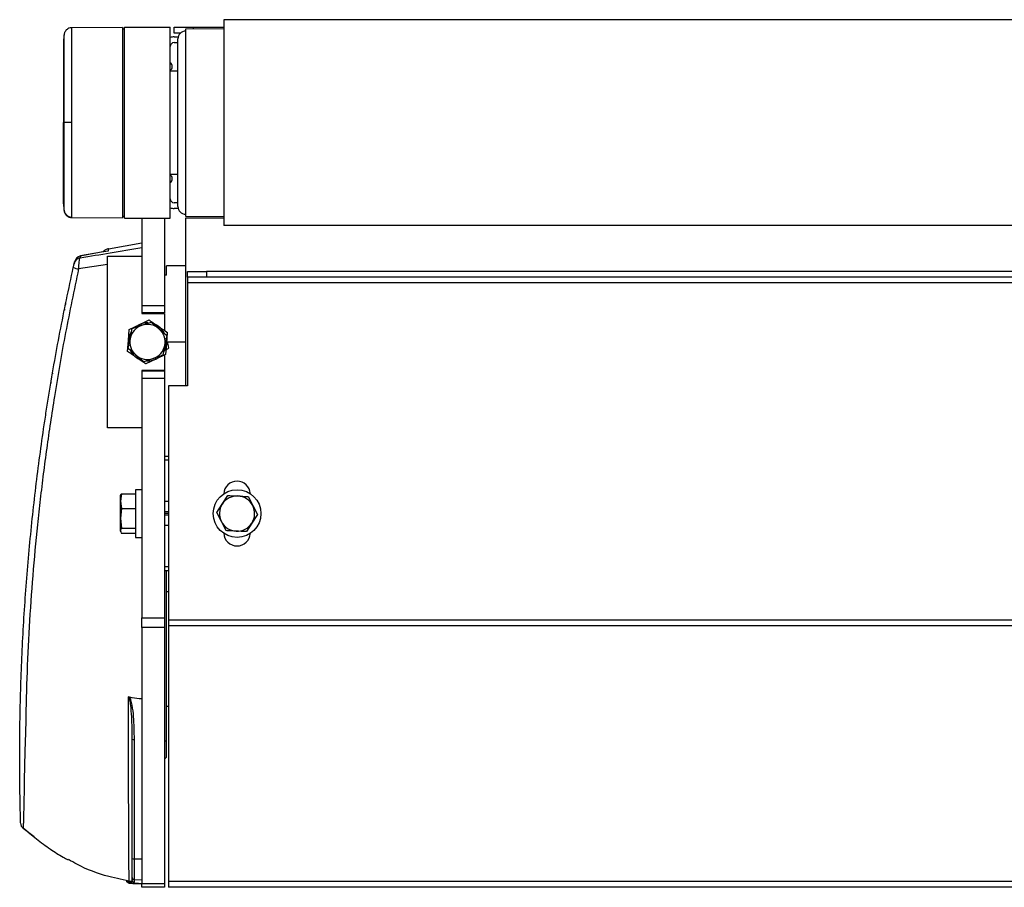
# Model space of a CAD drawing. Header units: millimetres. Extents: x 0 to 420, y 0 to 297.
# Tile 22 of 24: x 280 to 310, y 206 to 232. Entities that reach past the tile are written whole.
import ezdxf

# ---------------------------------------------------------------- set-up
doc = ezdxf.new("R2010")
doc.units = ezdxf.units.MM

msp = doc.modelspace()

# ---------------------------------------------------------------- linework, layer by layer
at = {"color": 7, "linetype": 'Continuous', "lineweight": 25}
for p, q in [((321.3081, 232.3716), (286.6153, 232.3716)), ((286.6153, 232.3716), (286.6153, 226.1269)), ((283.5508, 232.1398), (282.0021, 232.1263)), ((282.0021, 232.1263), (282.0021, 232.1263)), ((283.5508, 232.1398), (283.5508, 226.3587)), ((283.6086, 232.0825), (283.5508, 232.0835)), ((283.6086, 232.1403), (284.9963, 232.1403)), ((283.6086, 226.3582), (283.6086, 232.1403)), ((284.9963, 226.3582), (284.9963, 232.1403)), ((285.1119, 231.9669), (285.1119, 232.1403)), ((285.1119, 232.1403), (285.6901, 232.1403)), ((286.6153, 232.0897), (285.4589, 232.0825)), ((285.4589, 232.0825), (285.4589, 226.416)), ((285.6901, 232.1403), (286.6153, 232.1403)), ((285.6901, 232.1403), (285.6901, 232.084)), ((285.3059, 231.9669), (285.1119, 231.9669)), ((285.1119, 231.8512), (285.2349, 231.8512)), ((285.2276, 229.2493), (285.2276, 231.7934)), ((285.1119, 231.6778), (285.2276, 231.6778)), ((285.2276, 230.8105), (284.9963, 230.8105)), ((281.7742, 229.2493), (281.7583, 229.2493)), ((285.2276, 226.7051), (285.2276, 229.2493)), ((284.9963, 227.6881), (285.2276, 227.6881)), ((285.2276, 226.8208), (285.1119, 226.8208)), ((285.2349, 226.6473), (285.1119, 226.6473)), ((282.0021, 226.3722), (283.5508, 226.3587)), ((283.5508, 226.415), (283.6086, 226.416)), ((283.6086, 226.3582), (284.9963, 226.3582)), ((284.129, 226.3582), (284.129, 223.71)), ((284.8228, 226.3582), (284.8228, 223.71)), ((285.4589, 226.416), (286.6153, 226.4088)), ((286.6153, 226.3582), (285.4589, 226.3582)), ((285.4589, 226.3582), (285.4589, 221.2699)), ((321.3081, 226.1269), (286.6153, 226.1269)), ((283.1236, 225.4256), (284.129, 225.6029)), ((282.2773, 225.2067), (282.2647, 225.1503)), ((283.0882, 219.9978), (283.0882, 225.2018)), ((283.0882, 225.2018), (284.129, 225.2018)), ((284.129, 225.2018), (284.129, 223.4671)), ((282.0792, 224.973), (282.0918, 225.0295)), ((283.0882, 224.9475), (282.214, 224.8127)), ((285.4589, 224.9127), (284.8806, 224.9127)), ((284.8806, 224.6236), (284.8806, 224.9127)), ((284.8806, 224.6236), (284.8228, 224.6236)), ((285.5167, 224.5657), (285.5167, 224.7392)), ((285.5167, 224.7392), (286.0949, 224.7392)), ((286.0949, 224.5657), (285.5167, 224.5657)), ((285.5167, 224.5657), (285.5167, 224.3923)), ((286.0949, 224.7392), (286.0949, 224.5657)), ((321.8285, 224.7392), (286.0949, 224.7392)), ((321.8285, 224.5657), (286.0949, 224.5657)), ((322.4067, 224.3923), (285.5167, 224.3923)), ((285.5167, 224.3923), (285.5167, 221.2699)), ((284.129, 223.71), (284.8228, 223.71)), ((284.8228, 223.71), (284.8228, 223.4787)), ((284.8228, 223.4787), (284.129, 223.4787)), ((284.129, 223.4671), (284.8228, 223.4671)), ((284.8228, 223.4671), (284.8228, 222.9451)), ((283.7504, 222.9753), (284.051, 223.1205)), ((284.051, 223.1205), (284.3516, 223.2657)), ((284.4218, 223.2044), (284.6538, 223.0016)), ((283.7258, 222.6424), (283.7504, 222.9753)), ((283.7788, 222.7032), (283.8385, 223.0055)), ((284.6538, 223.0016), (284.8858, 222.7987)), ((284.8858, 222.7987), (284.8261, 222.4964)), ((284.9037, 222.8901), (284.8791, 222.5572)), ((283.7012, 222.3095), (283.7258, 222.6424)), ((283.7191, 222.4009), (283.7788, 222.7032)), ((284.8261, 222.4964), (284.7664, 222.1941)), ((284.8791, 222.5572), (284.8545, 222.2243)), ((284.8806, 222.5998), (285.4589, 222.5998)), ((283.9511, 222.198), (283.7191, 222.4009)), ((284.1831, 221.9952), (283.9511, 222.198)), ((284.8545, 222.2243), (284.5539, 222.0791)), ((284.8228, 222.209), (284.8228, 221.7325)), ((284.9465, 222.4238), (284.8631, 222.3413)), ((284.5539, 222.0791), (284.2533, 221.934)), ((284.8228, 221.7325), (284.129, 221.7325)), ((284.129, 221.7325), (284.129, 219.9978)), ((284.129, 221.7209), (284.8228, 221.7209)), ((284.8228, 221.7325), (284.8228, 221.7209)), ((284.8228, 221.7209), (284.8228, 221.4896)), ((284.8228, 221.4896), (284.129, 221.4896)), ((284.129, 221.4896), (284.129, 214.2298)), ((284.8228, 221.4896), (284.8228, 214.2298)), ((285.5167, 221.2699), (284.9385, 221.2699)), ((284.9385, 221.2699), (284.9385, 214.1678)), ((284.129, 219.9978), (283.0882, 219.9978)), ((284.9385, 219.1305), (284.8228, 219.1305)), ((284.9385, 219.0149), (284.8228, 219.0149)), ((283.5114, 217.9897), (283.4814, 217.7698)), ((283.5114, 217.9897), (283.9439, 217.9897)), ((284.129, 218.1187), (283.9439, 218.1187)), ((283.9439, 218.1187), (283.9439, 216.6731)), ((283.4877, 217.9471), (283.4814, 217.9296)), ((283.4814, 217.7698), (283.4814, 217.9296)), ((283.4814, 217.7698), (283.5114, 217.55)), ((283.4814, 217.2531), (283.4814, 217.7698)), ((284.9385, 217.7602), (284.8228, 217.7602)), ((286.4045, 217.4256), (286.5712, 217.6848)), ((286.5712, 217.6848), (286.738, 217.9439)), ((287.3536, 217.9141), (287.4946, 217.6401)), ((283.5114, 217.55), (283.4814, 217.2531)), ((283.5114, 217.55), (283.9439, 217.55)), ((284.9385, 217.4493), (284.8228, 217.4493)), ((284.9385, 217.3959), (284.8228, 217.3959)), ((286.5455, 217.1516), (286.4045, 217.4256)), ((287.4946, 217.6401), (287.6356, 217.3661)), ((283.4814, 217.2531), (283.5114, 216.9561)), ((283.4814, 216.8791), (283.4814, 217.2531)), ((284.9385, 217.3425), (284.8228, 217.3425)), ((286.6865, 216.8776), (286.5455, 217.1516)), ((287.4689, 217.107), (287.3021, 216.8479)), ((287.6356, 217.3661), (287.4689, 217.107)), ((283.4814, 216.8622), (283.4814, 216.8791)), ((283.4814, 216.8622), (283.4877, 216.8446)), ((283.5114, 216.9561), (283.9439, 216.9561)), ((283.5114, 216.8021), (283.9439, 216.8021)), ((284.9385, 217.0316), (284.8228, 217.0316)), ((283.9439, 216.6731), (284.129, 216.6731)), ((284.9385, 215.7769), (284.8228, 215.7769)), ((284.9385, 215.6612), (284.8228, 215.6612)), ((284.8806, 211.3246), (284.8806, 215.6612)), ((284.9385, 215.0252), (284.8806, 215.0252)), ((284.129, 213.9407), (284.129, 214.2298)), ((284.129, 214.2298), (284.8228, 214.2298)), ((284.8228, 214.2298), (284.8228, 213.9407)), ((322.985, 214.1678), (284.9385, 214.1678)), ((284.9385, 214.1678), (284.9385, 213.9944)), ((284.8228, 213.9407), (284.129, 213.9407)), ((284.129, 213.9407), (284.129, 206.1785)), ((284.8228, 213.9407), (284.8228, 206.1785)), ((322.985, 213.9944), (284.9385, 213.9944)), ((284.9385, 213.9944), (284.9385, 206.2364)), ((284.8806, 211.5559), (284.9385, 211.5559)), ((284.8806, 210.5103), (284.8806, 211.3246)), ((283.8399, 206.933), (283.8399, 210.5508)), ((283.8967, 210.5458), (283.8967, 206.9279)), ((284.8228, 210.4906), (284.8806, 210.5103)), ((284.8691, 210.5063), (284.8691, 209.9972)), ((284.8228, 209.9509), (284.8691, 209.9972)), ((280.8654, 207.5906), (280.5329, 207.85)), ((283.8399, 206.356), (283.8399, 206.933)), ((283.8967, 206.9279), (284.129, 206.9276)), ((283.8967, 206.9279), (283.8967, 206.2982)), ((283.8399, 206.273), (283.8399, 206.356)), ((283.6526, 206.2392), (283.8025, 206.2109)), ((283.6526, 206.2392), (283.7288, 206.2392)), ((284.0348, 206.1737), (283.7625, 206.1787)), ((283.8567, 206.1787), (284.0211, 206.1756)), ((283.8967, 206.2982), (284.129, 206.2942)), ((283.8967, 206.2982), (283.8967, 206.2153)), ((284.0211, 206.1756), (284.1288, 206.1737)), ((284.0211, 206.1756), (284.0348, 206.1737)), ((284.0348, 206.1737), (284.1025, 206.1737)), ((284.129, 206.1785), (284.8228, 206.1785)), ((284.129, 206.0629), (284.129, 206.1785)), ((284.8228, 206.0629), (284.129, 206.0629)), ((284.8228, 206.1785), (284.8228, 206.0629)), ((322.985, 206.2364), (284.9385, 206.2364)), ((284.9385, 206.2364), (284.9385, 206.0629)), ((322.985, 206.0629), (284.9385, 206.0629))]:
    msp.add_line(p, q, dxfattribs=at)
at = {"color": 7, "linetype": 'Continuous', "lineweight": 25, "flags": 128}
for points in [[(282.0022, 229.2493), (281.9603, 229.2493), (281.92, 229.2493), (281.8824, 229.2493), (281.8488, 229.2493), (281.8204, 229.2493), (281.798, 229.2493), (281.7824, 229.2493), (281.7742, 229.2493)], [(283.1151, 225.3571), (282.9008, 225.3187), (282.258, 225.2033)], [(283.1114, 225.3564), (282.9119, 225.3206), (282.2773, 225.2067)], [(281.8284, 223.7693), (281.8188, 223.7457), (281.8111, 223.7173)], [(281.7857, 223.5919), (281.7834, 223.5672), (281.7839, 223.5589)], [(281.43, 221.6628), (281.4245, 221.6499), (281.4196, 221.631)], [(281.3763, 221.376), (281.3747, 221.3547), (281.3748, 221.3509)]]:
    msp.add_lwpolyline(points, dxfattribs=at)
at = {"color": 7, "linetype": 'Continuous', "lineweight": 25}
msp.add_circle((287.02, 217.3959), 0.7228, dxfattribs=at)
for centre, radius, start, end in [((285.4589, 231.7934), 0.2313, 90, 180), ((285.1119, 231.5621), 0.2891, 90, 113.57818), ((285.1119, 231.5621), 0.1156, 90, 180), ((284.9096, 230.9492), 0.1446, 306.8699, 53.1301), ((284.9096, 227.5493), 0.1446, 306.8699, 53.1301), ((285.1119, 226.9364), 0.1156, 180, 270), ((285.1119, 226.9364), 0.2891, 246.42182, 270), ((285.4589, 226.7051), 0.2313, 180, 270), ((282.0038, 226.615), 0.231, 186.17949, 269.5857), ((282.3048, 224.9226), 0.2312, 99.97395, 167.40694), ((282.3174, 224.979), 0.2312, 99.98528, 167.36196), ((282.3541, 225.6028), 0.8024, 248.01862, 259.94082), ((284.3024, 222.5998), 0.5337, 108.83076, 168.83076), ((284.3024, 222.5998), 0.5782, 115.77549, 130.96834), ((284.3024, 222.5998), 0.5782, 88.05447, 115.77549), ((284.3024, 222.5998), 0.5337, 48.83076, 108.83076), ((284.3024, 222.5998), 0.5782, 55.77549, 70.96834), ((284.3024, 222.5998), 0.5782, 28.05447, 55.77549), ((284.3024, 222.5998), 0.5782, 148.05447, 175.77549), ((284.3024, 222.5998), 0.5337, 348.83076, 48.83076), ((284.3024, 222.5998), 0.5782, 175.77549, 190.96834), ((284.3024, 222.5998), 0.5337, 168.83076, 228.83076), ((284.3024, 222.5998), 0.5337, 288.83076, 348.83076), ((284.3024, 222.5998), 0.5782, 328.05447, 355.77549), ((284.3024, 222.5998), 0.5782, 355.77549, 10.96834), ((284.3024, 222.5998), 0.5782, 208.05447, 235.77549), ((284.3024, 222.5998), 0.5337, 228.83076, 288.83076), ((284.3024, 222.5998), 0.5782, 295.77549, 310.96834), ((284.3024, 222.5998), 0.5782, 235.77549, 250.96834), ((284.3024, 222.5998), 0.5782, 268.05447, 295.77549), ((287.02, 217.9741), 0.4047, 2.96843, 177.03157), ((287.02, 217.3959), 0.5337, 147.23333, 207.23333), ((287.02, 217.3959), 0.5337, 87.23333, 147.23333), ((287.02, 217.3959), 0.5337, 27.23333, 87.23333), ((287.02, 217.3959), 0.5337, 327.23333, 27.23333), ((287.02, 217.3959), 0.5337, 207.23333, 267.23333), ((287.02, 217.3959), 0.5337, 267.23333, 327.23333), ((287.02, 216.8177), 0.4047, 182.96843, 357.03157), ((283.8828, 210.7116), 0.1664, 255.06165, 274.80171), ((280.6885, 208.016), 0.2313, 181.75327, 226.79673), ((283.8828, 207.0937), 0.1664, 255.06165, 274.80171), ((283.8977, 206.2731), 0.0578, 180.03218, 269.03367)]:
    msp.add_arc(centre, radius, start, end, dxfattribs=at)
for points, knots in [([(282.001, 232.1247), (281.9744, 232.1223), (281.9247, 232.1179), (281.8643, 232.0825), (281.8228, 232.0417), (281.7968, 232.0006), (281.7825, 231.9639), (281.7757, 231.9347), (281.7741, 231.9182), (281.7735, 231.9117)], [0, 0, 0, 0, 0.2316109, 0.431758, 0.5981677, 0.7386349, 0.8537726, 0.9421464, 1, 1, 1, 1]), ([(282.0021, 232.1182), (282.0021, 232.1201), (282.0022, 232.1261), (282.0021, 232.0631), (282.0021, 231.9245), (282.0023, 231.7027), (282.0021, 231.41), (282.0021, 231.0586), (282.0022, 230.6525), (282.0021, 230.2104), (282.0021, 229.7369), (282.0021, 229.4134), (282.0022, 229.2493)], [0, 0, 0, 0, 0.0425476, 0.1409428, 0.2467955, 0.3557179, 0.4615695, 0.5704907, 0.6763419, 0.7852629, 0.8910974, 1, 1, 1, 1]), ([(281.7744, 231.9221), (281.771, 231.8883), (281.7643, 231.8206), (281.7603, 231.7528), (281.7583, 231.7189)], [0, 0, 0, 0, 0.5005685, 1, 1, 1, 1]), ([(281.7583, 231.7056), (281.7583, 231.7078), (281.7583, 231.714), (281.7583, 231.6089), (281.7583, 231.398), (281.7583, 231.0932), (281.7583, 230.7068), (281.7583, 230.2582), (281.7583, 229.7652), (281.7583, 229.4211), (281.7583, 229.2493)], [0, 0, 0, 0, 0.0718083, 0.2046638, 0.3367246, 0.4694783, 0.6020078, 0.7343695, 0.8673384, 1, 1, 1, 1]), ([(281.7742, 229.2493), (281.7742, 229.3994), (281.7742, 229.6996), (281.7741, 230.1373), (281.7742, 230.5494), (281.7742, 230.9253), (281.7742, 231.2528), (281.7743, 231.5243), (281.7742, 231.7309), (281.7742, 231.8602), (281.7742, 231.9188), (281.7742, 231.9134), (281.7742, 231.9117)], [0, 0, 0, 0, 0.1074097, 0.2148222, 0.322236, 0.4296485, 0.5370744, 0.6444986, 0.7519239, 0.8593504, 0.9566299, 1, 1, 1, 1]), ([(281.7583, 226.793), (281.7583, 226.7908), (281.7583, 226.7845), (281.7583, 226.8896), (281.7583, 227.1005), (281.7583, 227.4053), (281.7583, 227.7918), (281.7583, 228.2404), (281.7583, 228.7334), (281.7583, 229.0774), (281.7583, 229.2493)], [0, 0, 0, 0, 0.071829, 0.2046816, 0.3367394, 0.4694901, 0.6020167, 0.7343754, 0.8673414, 1, 1, 1, 1]), ([(281.7742, 226.5869), (281.7742, 226.5851), (281.7742, 226.5795), (281.7742, 226.6383), (281.7742, 226.7677), (281.7743, 226.9743), (281.7742, 227.2458), (281.7742, 227.5732), (281.7742, 227.9491), (281.7741, 228.3612), (281.7742, 228.799), (281.7742, 229.0992), (281.7742, 229.2493)], [0, 0, 0, 0, 0.045197, 0.1422907, 0.249512, 0.3567322, 0.4639513, 0.5711719, 0.6783794, 0.785588, 0.8927954, 1, 1, 1, 1]), ([(282.0022, 229.2493), (282.0021, 229.0899), (282.0021, 228.7664), (282.0021, 228.2969), (282.0022, 227.8502), (282.0021, 227.4472), (282.0021, 227.0917), (282.0023, 226.8008), (282.0021, 226.5758), (282.0021, 226.4372), (282.0022, 226.3729), (282.0021, 226.3789), (282.0021, 226.3807)], [0, 0, 0, 0, 0.1058464, 0.2147623, 0.3206097, 0.4295267, 0.5353744, 0.6442917, 0.7501405, 0.8590591, 0.9551732, 1, 1, 1, 1]), ([(281.7583, 226.7796), (281.7603, 226.7458), (281.7643, 226.6779), (281.771, 226.6103), (281.7744, 226.5764)], [0, 0, 0, 0, 0.4993736, 1, 1, 1, 1]), ([(281.7735, 226.5868), (281.7737, 226.5848), (281.7743, 226.5755), (281.7797, 226.5405), (281.8016, 226.482), (281.8563, 226.4195), (281.9276, 226.379), (281.9784, 226.376), (282.0013, 226.3746)], [0, 0, 0, 0, 0.01847736, 0.08582144, 0.30546512, 0.55831355, 0.80021053, 1, 1, 1, 1]), ([(282.2647, 225.1503), (282.5675, 225.2012), (283.1813, 225.3044), (283.8102, 225.4126), (284.129, 225.4674)], [0, 0, 0, 0, 0.49316683, 1, 1, 1, 1]), ([(282.2647, 225.1503), (282.2609, 225.1477), (282.2508, 225.1411), (282.2359, 225.1027), (282.2224, 225.029), (282.2139, 224.9279), (282.2139, 224.8506), (282.214, 224.8127)], [0, 0, 0, 0, 0.1280698, 0.3310728, 0.5476558, 0.7777499, 1, 1, 1, 1]), ([(283.1236, 225.4256), (283.0927, 225.4164), (283.031, 225.3981), (282.9728, 225.3583), (282.9553, 225.3295), (282.9546, 225.3283)], [0, 0, 0, 0, 0.4895786, 0.9791571, 1, 1, 1, 1]), ([(283.1236, 225.4256), (283.1235, 225.4251), (283.1231, 225.4227), (283.1205, 225.4079), (283.1146, 225.3744), (283.1114, 225.3564)], [0, 0, 0, 0, 0.1034031, 0.5170196, 1, 1, 1, 1]), ([(280.4571, 208.0173), (280.4571, 208.0162), (280.4572, 208.0136), (280.4552, 208.0823), (280.4519, 208.2031), (280.4475, 208.3802), (280.4415, 208.6492), (280.4347, 209.0336), (280.43, 209.4743), (280.428, 209.9247), (280.4289, 210.3735), (280.433, 210.845), (280.4483, 211.8149), (280.4968, 213.2654), (280.616, 215.199), (280.7889, 217.1183), (280.9766, 218.7056), (281.1308, 219.8109), (281.2248, 220.4377), (281.3792, 221.4178), (281.6369, 222.8989), (281.9147, 224.2052), (282.0538, 224.8587)], [0, 0, 0, 0, 0.0146353, 0.033031, 0.0519413, 0.0703557, 0.0893123, 0.1187488, 0.1487204, 0.1742213, 0.1999641, 0.2263732, 0.2529089, 0.3596473, 0.4663387, 0.5731136, 0.6786119, 0.7313905, 0.7579205, 0.7843178, 0.8921104, 1, 1, 1, 1]), ([(282.0538, 224.8587), (282.0567, 224.8718), (282.0625, 224.898), (282.0703, 224.9331), (282.0759, 224.9582), (282.0787, 224.9707), (282.079, 224.9724), (282.0792, 224.973)], [0, 0, 0, 0, 0.2293152, 0.4592425, 0.6717259, 0.871686, 1, 1, 1, 1]), ([(282.214, 224.8127), (282.0785, 224.1702), (281.8075, 222.8852), (281.5389, 221.3267), (281.3573, 220.1514), (281.2456, 219.3727), (281.1435, 218.6013), (281.0506, 217.8327), (280.882, 216.2919), (280.6933, 213.9591), (280.6204, 211.8853), (280.6075, 210.8453), (280.6075, 210.8453)], [0, 0, 0, 0, 0.1374371, 0.2748742, 0.3306387, 0.3865515, 0.4428131, 0.4992023, 0.5553677, 0.7774574, 0.9999995, 1, 1, 1, 1]), ([(283.8385, 223.0055), (283.8436, 223.0073), (283.9397, 223.04), (284.0375, 223.0734), (284.1302, 223.105)], [0, 0, 0, 0, 0.0529743, 1, 1, 1, 1]), ([(284.1302, 223.105), (284.2078, 223.1315), (284.3057, 223.1648), (284.402, 223.1977), (284.4218, 223.2044)], [0, 0, 0, 0, 0.7938143, 1, 1, 1, 1]), ([(284.3516, 223.2657), (284.3727, 223.2513), (284.4638, 223.1893), (284.5564, 223.1264), (284.6276, 223.0779)], [0, 0, 0, 0, 0.2308557, 1, 1, 1, 1]), ([(284.6276, 223.0779), (284.7165, 223.0174), (284.8091, 222.9545), (284.9001, 222.8926), (284.9037, 222.8901)], [0, 0, 0, 0, 0.9603374, 1, 1, 1, 1]), ([(284.9003, 222.5998), (284.9146, 222.5451), (284.9301, 222.486), (284.9454, 222.428), (284.9465, 222.4238)], [0, 0, 0, 0, 0.9272793, 1, 1, 1, 1]), ([(283.9772, 222.1217), (283.906, 222.1702), (283.8134, 222.2332), (283.7222, 222.2952), (283.7012, 222.3095)], [0, 0, 0, 0, 0.7691443, 1, 1, 1, 1]), ([(284.7664, 222.1941), (284.7465, 222.1873), (284.6502, 222.1545), (284.5524, 222.1211), (284.4747, 222.0946)], [0, 0, 0, 0, 0.2061857, 1, 1, 1, 1]), ([(284.2533, 221.934), (284.2496, 221.9364), (284.1587, 221.9983), (284.0661, 222.0613), (283.9772, 222.1217)], [0, 0, 0, 0, 0.0396626, 1, 1, 1, 1]), ([(284.4747, 222.0946), (284.3821, 222.0631), (284.2843, 222.0297), (284.1881, 221.9969), (284.1831, 221.9952)], [0, 0, 0, 0, 0.9470257, 1, 1, 1, 1]), ([(283.4814, 217.9127), (283.4851, 217.9332), (283.4898, 217.959), (283.5077, 217.9845), (283.5114, 217.9897)], [0, 0, 0, 0, 0.7938143, 1, 1, 1, 1]), ([(286.738, 217.9439), (286.759, 217.9429), (286.8606, 217.938), (286.9638, 217.933), (287.0458, 217.929)], [0, 0, 0, 0, 0.20618569, 1, 1, 1, 1]), ([(287.0458, 217.929), (287.1435, 217.9243), (287.2468, 217.9193), (287.3482, 217.9144), (287.3536, 217.9141)], [0, 0, 0, 0, 0.9470257, 1, 1, 1, 1]), ([(283.5114, 216.9561), (283.5077, 216.9509), (283.4898, 216.9255), (283.4851, 216.8996), (283.4814, 216.8791)], [0, 0, 0, 0, 0.2061857, 1, 1, 1, 1]), ([(283.4814, 216.8791), (283.4866, 216.8546), (283.4921, 216.8288), (283.5105, 216.8034), (283.5114, 216.8021)], [0, 0, 0, 0, 0.9470257, 1, 1, 1, 1]), ([(286.9943, 216.8628), (286.9123, 216.8667), (286.8091, 216.8717), (286.7074, 216.8766), (286.6865, 216.8776)], [0, 0, 0, 0, 0.7938143, 1, 1, 1, 1]), ([(287.3021, 216.8479), (287.2967, 216.8482), (287.1952, 216.8531), (287.092, 216.858), (286.9943, 216.8628)], [0, 0, 0, 0, 0.0529743, 1, 1, 1, 1]), ([(283.7469, 206.2392), (283.7466, 206.2526), (283.746, 206.2794), (283.7445, 206.4096), (283.7427, 206.607), (283.74, 206.9042), (283.7374, 207.3208), (283.7354, 207.842), (283.7335, 208.4058), (283.7318, 209.015), (283.7302, 209.5251), (283.7294, 210.1891), (283.7297, 210.9177), (283.7297, 211.5565), (283.7297, 211.8363)], [0, 0, 0, 0, 0.0596033, 0.1192142, 0.1818127, 0.2444172, 0.3293039, 0.414573, 0.5059749, 0.5976432, 0.6890472, 0.7273612, 0.8805987, 1, 1, 1, 1]), ([(283.7297, 211.8363), (283.7299, 211.8364), (283.7319, 211.8371), (283.737, 211.8381), (283.7418, 211.8373), (283.7448, 211.8369)], [0, 0, 0, 0, 0.0492567, 0.4188814, 1, 1, 1, 1]), ([(283.8399, 210.5508), (283.8389, 210.6649), (283.836, 211.0068), (283.8212, 211.4073), (283.7763, 211.7141), (283.7569, 211.8017), (283.7383, 211.8306), (283.7326, 211.8352), (283.7301, 211.8362), (283.7297, 211.8363)], [0, 0, 0, 0, 0.2636761, 0.7904997, 0.9206214, 0.9835792, 0.9937782, 0.9990147, 1, 1, 1, 1]), ([(283.7448, 211.8369), (283.7764, 211.8302), (283.9031, 211.8037), (284.0322, 211.7925), (284.129, 211.784)], [0, 0, 0, 0, 0.2498476, 1, 1, 1, 1]), ([(283.7448, 211.8369), (283.7476, 211.8341), (283.7715, 211.811), (283.8013, 211.721), (283.8679, 211.4145), (283.891, 211.0062), (283.8953, 210.6608), (283.8967, 210.5458)], [0, 0, 0, 0, 0.0090626, 0.0755767, 0.2077065, 0.7361177, 1, 1, 1, 1]), ([(280.6075, 210.8453), (280.6075, 210.8453), (280.5984, 210.592), (280.5825, 210.0934), (280.5679, 209.4739), (280.5599, 208.9775), (280.5571, 208.7178), (280.556, 208.5934), (280.556, 208.5934)], [0, 0, 0, 0, 0.00000271, 0.30490381, 0.60981306, 0.80490366, 0.99999728, 1, 1, 1, 1]), ([(280.556, 208.5934), (280.556, 208.5934), (280.5546, 208.5535), (280.5501, 208.4257), (280.5443, 208.2324), (280.5398, 208.047), (280.5369, 207.9183), (280.5348, 207.8417), (280.5337, 207.8471), (280.5331, 207.8499)], [0, 0, 0, 0, 0.0000033, 0.0771317, 0.2556372, 0.4392206, 0.616184, 0.7978355, 1, 1, 1, 1]), ([(280.5346, 207.8681), (280.6679, 207.7531), (280.9365, 207.5213), (281.3477, 207.2245), (281.6802, 207.008), (281.8487, 206.922), (281.9009, 206.8954)], [0, 0, 0, 0, 0.2958771, 0.5959987, 0.8750758, 1, 1, 1, 1]), ([(283.8291, 206.2359), (283.5944, 206.2822), (283.0228, 206.3953), (282.3751, 206.6329), (281.9927, 206.8561), (281.907, 206.9061)], [0, 0, 0, 0, 0.3507897, 0.8545302, 1, 1, 1, 1]), ([(283.8399, 206.356), (283.8399, 206.3553), (283.8399, 206.3513), (283.8412, 206.341), (283.8472, 206.3256), (283.8601, 206.3108), (283.8772, 206.3005), (283.8902, 206.299), (283.8967, 206.2982)], [0, 0, 0, 0, 0.0258076, 0.1318839, 0.3489726, 0.5660006, 0.7829998, 1, 1, 1, 1]), ([(283.719, 206.1996), (283.7144, 206.2046), (283.7009, 206.2192), (283.6776, 206.2329), (283.6588, 206.2377), (283.6526, 206.2392)], [0, 0, 0, 0, 0.2616752, 0.7569805, 1, 1, 1, 1]), ([(283.7625, 206.1787), (283.758, 206.1791), (283.747, 206.1801), (283.7314, 206.1871), (283.7229, 206.1957), (283.719, 206.1996)], [0, 0, 0, 0, 0.271799, 0.6683123, 1, 1, 1, 1]), ([(283.8025, 206.2109), (283.7924, 206.2188), (283.7755, 206.2318), (283.755, 206.2371), (283.7469, 206.2392)], [0, 0, 0, 0, 0.6009104, 1, 1, 1, 1]), ([(283.8132, 206.1996), (283.81, 206.2032), (283.8066, 206.2071), (283.8027, 206.2107), (283.8025, 206.2109)], [0, 0, 0, 0, 0.9319236, 1, 1, 1, 1]), ([(283.8132, 206.1996), (283.818, 206.2084), (283.8267, 206.2241), (283.8358, 206.258), (283.8399, 206.273)], [0, 0, 0, 0, 0.5584075, 1, 1, 1, 1]), ([(283.8567, 206.1787), (283.8502, 206.1794), (283.8373, 206.181), (283.8225, 206.1896), (283.8157, 206.197), (283.8132, 206.1996)], [0, 0, 0, 0, 0.3914625, 0.7829093, 1, 1, 1, 1]), ([(283.8967, 206.2153), (283.8906, 206.2099), (283.8771, 206.1977), (283.864, 206.1854), (283.8567, 206.1787)], [0, 0, 0, 0, 0.4452619, 1, 1, 1, 1])]:
    msp.add_open_spline(points, degree=3, knots=knots, dxfattribs=at)

doc.saveas('drawing.dxf')
